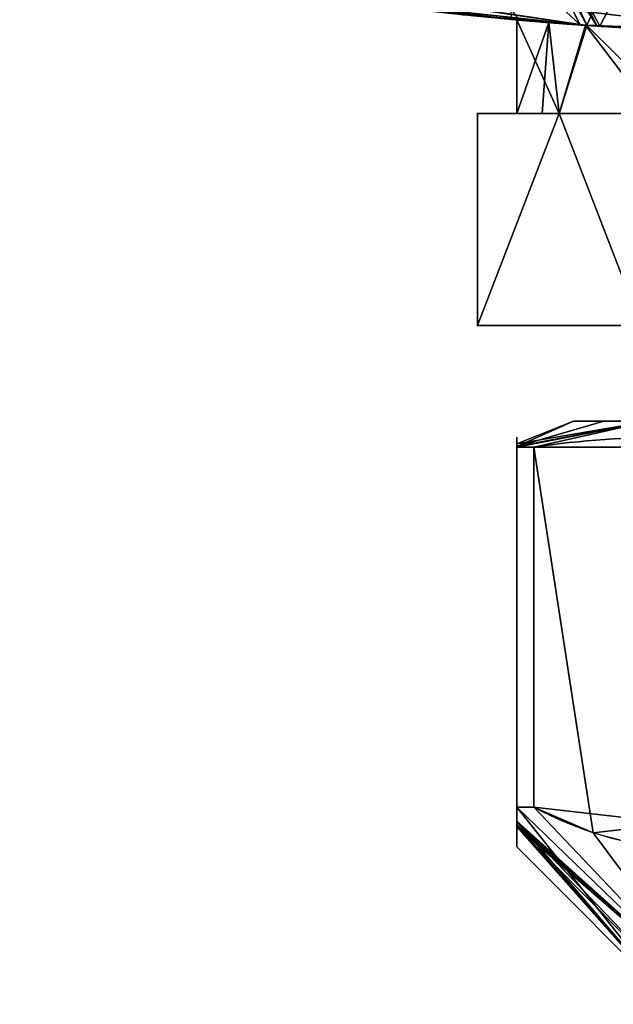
# Model space of a CAD drawing. Header units: millimetres. Extents: x -115 to 115, y -168 to 68.
# Tile 16 of 182: x -15 to -4, y -86 to -68. Entities that reach past the tile are written whole.
import ezdxf

# ---------------------------------------------------------------- set-up
doc = ezdxf.new("R2010")
doc.units = ezdxf.units.MM
doc.layers.add('100', color=7, linetype='Continuous', true_color=0xffffff)

msp = doc.modelspace()

# ---------------------------------------------------------------- linework, layer by layer
at = {"layer": '100', "color": 163, "linetype": 'Continuous'}
for p, q in [((-5.196, -69.5, 102), (-6.742, -69.5, 99.322)), ((-6.742, -69.5, 98.678), (-5.196, -69.5, 96)), ((-6.742, -69.5, 99.322), (-6.742, -73.5, 99.322)), ((-5.196, -69.5, 82), (-6.742, -69.5, 79.322)), ((-6.742, -73.5, 98.678), (-6.742, -69.5, 98.678)), ((-6.742, -69.5, 79.322), (-6.742, -73.5, 79.322)), ((-6.742, -73.5, 78.678), (-6.742, -69.5, 78.678)), ((-6.742, -69.5, 78.678), (-5.196, -69.5, 76)), ((-3.65, -69.5, 84.678), (-5.196, -69.5, 82)), ((-5.196, -69.5, 76), (-3.65, -69.5, 73.322)), ((-5.196, -69.5, 96), (-3.65, -69.5, 93.322)), ((-3.65, -69.5, 104.678), (-5.196, -69.5, 102)), ((-3.65, -73.5, 104.678), (-6.742, -73.5, 99.322)), ((-6.742, -73.5, 78.678), (-3.65, -73.5, 73.322)), ((-3.65, -73.5, 84.678), (-6.742, -73.5, 79.322)), ((-6.742, -73.5, 98.678), (-3.65, -73.5, 93.322))]:
    msp.add_line(p, q, dxfattribs=at)
at = {"layer": '100', "color": 43, "linetype": 'Continuous'}
for p, q in [((-6, -82.583, 95.908), (-6, -75.793, 95.908)), ((-6, -75.793, 102.092), (-6, -82.583, 102.092)), ((-6, -75.793, 82.092), (-6, -82.583, 82.092)), ((-6, -82.583, 75.908), (-6, -75.793, 75.908)), ((-5.678, -75.793, 95.35), (-5.678, -82.583, 95.35)), ((-5.678, -82.583, 82.65), (-5.678, -75.793, 82.65)), ((-5.678, -82.583, 102.65), (-5.678, -75.793, 102.65)), ((-5.678, -75.793, 75.35), (-5.678, -82.583, 75.35))]:
    msp.add_line(p, q, dxfattribs=at)
at = {"layer": '100', "color": 43, "linetype": 'Continuous', "extrusion": (0, 1, 0)}
for centre in [(0, 79, -75.304), (0, 99, -75.304)]:
    msp.add_circle(centre, 4.928, dxfattribs=at)
at = {"layer": '100', "color": 163, "linetype": 'Continuous', "extrusion": (0, -1, 0)}
for centre in [(0, 99, 69.5), (0, 79, 69.5), (0, 99, 73.5), (0, 79, 73.5)]:
    msp.add_arc(centre, 6.75, 177.266, 182.734, dxfattribs=at)
at = {"layer": '100', "color": 163, "linetype": 'Continuous', "extrusion": (0, 1, 0)}
for centre, start, end in [((0, 99, -69.5), 330, 30), ((0, 79, -69.5), 330, 30), ((0, 79, -69.5), 270, 330), ((0, 99, -69.5), 270, 330), ((0, 79, -69.5), 30, 90), ((0, 99, -69.5), 30, 90)]:
    msp.add_arc(centre, 6, start, end, dxfattribs=at)
at = {"layer": '100', "color": 43, "linetype": 'Continuous', "extrusion": (0, 1, 0)}
for centre, start, end in [((0, 99, -75.793), 27.266, 32.734), ((0, 79, -75.793), 327.266, 332.734), ((0, 99, -75.793), 327.266, 332.734), ((0, 79, -75.793), 27.266, 32.734)]:
    msp.add_arc(centre, 6.75, start, end, dxfattribs=at)
at = {"layer": '100', "color": 43, "linetype": 'Continuous', "extrusion": (0, -1, 0)}
for centre, start, end in [((0, 99, 82.583), 207.266, 212.734), ((0, 79, 82.583), 207.266, 212.734), ((0, 99, 82.583), 147.266, 152.734), ((0, 79, 82.583), 147.266, 152.734)]:
    msp.add_arc(centre, 6.75, start, end, dxfattribs=at)
at = {"layer": '100', "color": 163, "linetype": 'Continuous'}
for points, knots in [([(7.175, -67.62, 100.4), (6.829, -67.657, 102.022), (5.885, -67.758, 103.463), (3.272, -67.934, 105.464), (1.639, -68, 106.002), (-1.654, -68, 105.998), (-3.278, -67.934, 105.462), (-5.895, -67.757, 103.452), (-6.829, -67.657, 102.022), (-7.175, -67.62, 100.4)], [0, 0, 0, 0, 0.25, 0.25, 0.5, 0.5, 0.75, 0.75, 1, 1, 1, 1]), ([(-7.175, -67.62, 77.6), (-6.829, -67.657, 75.978), (-5.885, -67.758, 74.537), (-3.272, -67.934, 72.536), (-1.639, -68, 71.998), (1.654, -68, 72.002), (3.278, -67.934, 72.538), (5.895, -67.757, 74.548), (6.829, -67.657, 75.978), (7.175, -67.62, 77.6)], [0, 0, 0, 0, 0.25, 0.25, 0.5, 0.5, 0.75, 0.75, 1, 1, 1, 1]), ([(-1.586, -68, 93), (1.586, -68, 93), (3.137, -67.937, 93.651), (5.349, -67.798, 95.864), (5.999, -67.735, 97.431), (6.001, -67.735, 100.563), (5.364, -67.797, 102.12), (3.125, -67.937, 104.362), (1.569, -68, 104.999), (-1.564, -68, 105.001), (-3.131, -67.937, 104.352), (-5.346, -67.799, 102.141), (-5.998, -67.735, 100.591), (-6.002, -67.735, 97.421), (-5.352, -67.798, 95.868), (-3.14, -67.936, 93.653), (-1.586, -68, 93), (1.586, -68, 93)], [-0.125, -0.125, 0, 0, 0.125, 0.125, 0.25, 0.25, 0.375, 0.375, 0.5, 0.5, 0.625, 0.625, 0.75, 0.75, 0.875, 0.875, 1, 1, 1.125, 1.125]), ([(-1.586, -68, 85), (1.586, -68, 85), (3.137, -67.937, 84.349), (5.349, -67.798, 82.136), (5.999, -67.735, 80.569), (6.001, -67.735, 77.437), (5.364, -67.797, 75.88), (3.125, -67.937, 73.638), (1.569, -68, 73.001), (-1.564, -68, 72.999), (-3.131, -67.937, 73.648), (-5.346, -67.799, 75.859), (-5.998, -67.735, 77.409), (-6.002, -67.735, 80.579), (-5.352, -67.798, 82.132), (-3.14, -67.936, 84.347), (-1.586, -68, 85), (1.586, -68, 85)], [-0.125, -0.125, 0, 0, 0.125, 0.125, 0.25, 0.25, 0.375, 0.375, 0.5, 0.5, 0.625, 0.625, 0.75, 0.75, 0.875, 0.875, 1, 1, 1.125, 1.125])]:
    msp.add_open_spline(points, degree=3, knots=knots, dxfattribs=at)
at = {"layer": '100', "color": 43, "linetype": 'Continuous'}
for points in [[(-6, -75.793, 102.092), (-6, -75.54, 100.03), (-6, -75.541, 97.962), (-6, -75.793, 95.908)], [(-6, -75.793, 82.092), (-6, -75.541, 80.038), (-6, -75.54, 77.97), (-6, -75.793, 75.908)], [(-5.678, -75.793, 75.35), (-3.893, -75.54, 74.319), (-2.107, -75.54, 73.288), (-0.322, -75.793, 72.258)], [(-0.322, -75.793, 85.742), (-2.107, -75.54, 84.712), (-3.893, -75.54, 83.681), (-5.678, -75.793, 82.65)], [(-5.678, -75.793, 95.35), (-3.893, -75.54, 94.319), (-2.107, -75.54, 93.288), (-0.322, -75.793, 92.258)], [(-0.322, -75.793, 105.742), (-2.107, -75.54, 104.712), (-3.893, -75.54, 103.681), (-5.678, -75.793, 102.65)]]:
    msp.add_open_spline(points, degree=3, dxfattribs=at)
for points in [[(-6, -82.583, 75.908), (-6, -83.026, 76.876), (-6, -83.332, 77.919), (-6, -83.333, 80.081), (-6, -83.026, 81.125), (-6, -82.583, 82.092)], [(-6, -82.583, 95.908), (-6, -83.026, 96.875), (-6, -83.333, 97.919), (-6, -83.332, 100.081), (-6, -83.026, 101.124), (-6, -82.583, 102.092)], [(-0.322, -82.583, 72.258), (-1.162, -83.027, 72.743), (-2.062, -83.33, 73.262), (-3.919, -83.334, 74.334), (-4.83, -83.031, 74.86), (-5.678, -82.583, 75.35)], [(-5.678, -82.583, 102.65), (-4.838, -83.027, 103.135), (-3.938, -83.33, 103.654), (-2.081, -83.334, 104.727), (-1.17, -83.031, 105.253), (-0.322, -82.583, 105.742)], [(-0.322, -82.583, 92.258), (-1.162, -83.027, 92.743), (-2.062, -83.33, 93.262), (-3.919, -83.334, 94.334), (-4.83, -83.031, 94.86), (-5.678, -82.583, 95.35)], [(-5.678, -82.583, 82.65), (-4.838, -83.027, 83.135), (-3.938, -83.33, 83.654), (-2.081, -83.334, 84.727), (-1.17, -83.031, 85.253), (-0.322, -82.583, 85.742)]]:
    msp.add_open_spline(points, degree=3, knots=[0, 0, 0, 0, 0.5, 0.5, 1, 1, 1, 1], dxfattribs=at)
at = {"layer": '100', "color": 163, "linetype": 'Continuous'}
for points in [[(-8.122, -64.739, 74.177), (-6.298, -64.847, 71.397), (-4.8, -67.83, 73.714)], [(-4.8, -67.83, 73.714), (-5.96, -67.728, 75.612), (-8.122, -64.739, 74.177)], [(-4.482, -67.852, 104.536), (-6.012, -64.855, 106.826), (-6.405, -64.845, 106.679)], [(-6.095, -67.725, 102.835), (-4.482, -67.852, 104.536), (-6.405, -64.845, 106.679)], [(-6.298, -64.847, 71.397), (-4.678, -67.835, 73.667), (-4.8, -67.83, 73.714)], [(-4.678, -67.835, 73.667), (-6.298, -64.847, 71.397), (-6.075, -64.861, 71.057)], [(-4.678, -67.835, 73.667), (-6.075, -64.861, 71.057), (-3.33, -64.922, 70.158)], [(-2.909, -64.932, 107.986), (-6.012, -64.855, 106.826), (-4.432, -67.854, 104.551)], [(-4.482, -67.852, 104.536), (-4.432, -67.854, 104.551), (-6.012, -64.855, 106.826)], [(-3.33, -64.922, 70.158), (-2.424, -67.92, 72.809), (-4.678, -67.835, 73.667)], [(-4.432, -67.854, 104.551), (-2.148, -67.924, 105.244), (-2.909, -64.932, 107.986)], [(-14.889, -66.35, 94.013), (-15.375, -66.239, 94), (-4.677, -67.839, 82.759)], [(-4.677, -67.839, 82.759), (-15.375, -66.239, 94), (-9.936, -67.27, 82.08)], [(-14.889, -66.35, 94.013), (-4.677, -67.839, 82.759), (-1.303, -67.988, 84.857)], [(-1.303, -67.988, 84.857), (-4.677, -67.839, 95.241), (-14.889, -66.35, 94.013)], [(-9.865, -67.281, 95.979), (-14.889, -66.35, 94.013), (-4.677, -67.839, 95.241)], [(-9.936, -67.27, 82.08), (-6, -67.735, 79.028), (-4.677, -67.839, 82.759)], [(-6, -67.735, 79.028), (-9.936, -67.27, 82.08), (-8.077, -67.519, 79.916)], [(-4.677, -67.839, 95.241), (-6, -67.735, 98.972), (-9.865, -67.281, 95.979)], [(-7.175, -67.62, 100.4), (-9.865, -67.281, 95.979), (-6, -67.735, 98.972)], [(-6, -67.735, 79.028), (-8.077, -67.519, 79.916), (-7.175, -67.62, 77.6)], [(-4.701, -67.837, 102.728), (-6.201, -67.717, 102.724), (-7.175, -67.62, 100.4)], [(-7.175, -67.62, 100.4), (-6, -67.735, 98.972), (-4.701, -67.837, 102.728)], [(-7.175, -67.62, 77.6), (-4.8, -67.83, 73.714), (-4.701, -67.837, 75.272)], [(-4.701, -67.837, 75.272), (-6, -67.735, 79.028), (-7.175, -67.62, 77.6)], [(-4.482, -67.852, 104.536), (-6.201, -67.717, 102.724), (-4.701, -67.837, 102.728)], [(-6, -67.735, 98.972), (-6, -69.5, 99), (-5.196, -69.5, 102)], [(-6, -69.5, 99), (-6, -67.735, 98.972), (-5.392, -67.783, 97.257)], [(-5.196, -69.5, 102), (-4.701, -67.837, 102.728), (-6, -67.735, 98.972)], [(-6, -67.735, 79.028), (-4.701, -67.837, 75.272), (-5.196, -69.5, 76)], [(-5.196, -69.5, 76), (-6, -69.5, 79), (-6, -67.735, 79.028)], [(-5.392, -67.783, 80.743), (-6, -67.735, 79.028), (-6, -69.5, 79)], [(-5.392, -67.783, 97.257), (-5.517, -69.5, 97.197), (-6, -69.5, 99)], [(-6, -69.5, 79), (-5.517, -69.5, 80.803), (-5.392, -67.783, 80.743)], [(-5.196, -69.5, 96), (-5.517, -69.5, 97.197), (-5.392, -67.783, 97.257)], [(-5.392, -67.783, 80.743), (-5.517, -69.5, 80.803), (-5.196, -69.5, 82)], [(-5.392, -67.783, 97.257), (-4.677, -67.839, 95.241), (-5.196, -69.5, 96)], [(-5.196, -69.5, 82), (-4.677, -67.839, 82.759), (-5.392, -67.783, 80.743)], [(-4.701, -67.837, 102.728), (-5.196, -69.5, 102), (-3.434, -69.5, 103.762)], [(-3.434, -69.5, 74.238), (-5.196, -69.5, 76), (-4.701, -67.837, 75.272)], [(-3, -69.5, 93.804), (-5.196, -69.5, 96), (-4.677, -67.839, 95.241)], [(-4.677, -67.839, 82.759), (-5.196, -69.5, 82), (-3, -69.5, 84.196)], [(-4.8, -67.83, 73.714), (-0.32, -67.999, 72.007), (-1.354, -67.987, 73.155)], [(-1.354, -67.987, 73.155), (-4.701, -67.837, 75.272), (-4.8, -67.83, 73.714)], [(-3.434, -69.5, 103.762), (-3.354, -67.897, 103.58), (-4.701, -67.837, 102.728)], [(-4.701, -67.837, 102.728), (-1.354, -67.987, 104.845), (-4.482, -67.852, 104.536)], [(-4.701, -67.837, 75.272), (-3.354, -67.897, 74.42), (-3.434, -69.5, 74.238)], [(-4.677, -67.839, 95.241), (-1.303, -67.988, 93.143), (-3, -69.5, 93.804)], [(-1.303, -67.988, 93.143), (-4.677, -67.839, 95.241), (-1.303, -67.988, 84.857)], [(-3, -69.5, 84.196), (-1.303, -67.988, 84.857), (-4.677, -67.839, 82.759)], [(-1.354, -67.987, 104.845), (0, -67.989, 105.896), (-4.482, -67.852, 104.536)], [(-5.196, -69.5, 82), (-6.742, -69.5, 79.322), (-6.742, -73.5, 79.322), (-3.65, -73.5, 84.678)], [(-5.196, -69.5, 102), (-6.742, -69.5, 99.322), (-6.742, -73.5, 99.322), (-3.65, -73.5, 104.678)], [(-6.742, -69.5, 98.678), (-6.742, -69.5, 99.322), (-5.196, -69.5, 102), (-6, -69.5, 99)], [(-6, -69.5, 99), (-5.196, -69.5, 96), (-6.742, -69.5, 98.678)], [(-3.65, -73.5, 73.322), (-6.742, -73.5, 78.678), (-6.742, -69.5, 78.678), (-5.196, -69.5, 76)], [(-6.742, -73.5, 98.678), (-6.742, -69.5, 98.678), (-5.196, -69.5, 96)], [(-5.196, -69.5, 96), (-3.65, -69.5, 93.322), (-3.65, -73.5, 93.322), (-6.742, -73.5, 98.678)], [(-6.742, -69.5, 98.678), (-6.742, -73.5, 98.678), (-6.742, -73.5, 99.322), (-6.742, -69.5, 99.322)], [(-6.742, -69.5, 78.678), (-6.742, -69.5, 79.322), (-5.196, -69.5, 82), (-6, -69.5, 79)], [(-6, -69.5, 79), (-5.196, -69.5, 76), (-6.742, -69.5, 78.678)], [(-6.742, -69.5, 78.678), (-6.742, -73.5, 78.678), (-6.742, -73.5, 79.322), (-6.742, -69.5, 79.322)], [(-3.65, -69.5, 93.322), (-5.196, -69.5, 96), (-3, -69.5, 93.804)], [(-3.65, -73.5, 84.678), (-3.65, -69.5, 84.678), (-5.196, -69.5, 82)], [(-3.092, -69.5, 73), (-3.65, -69.5, 73.322), (-5.196, -69.5, 76), (-3, -69.5, 73.804)], [(-3.65, -73.5, 104.678), (-3.65, -69.5, 104.678), (-5.196, -69.5, 102)], [(-5.196, -69.5, 76), (-3.65, -69.5, 73.322), (-3.65, -73.5, 73.322)], [(-3, -69.5, 84.196), (-5.196, -69.5, 82), (-3.65, -69.5, 84.678)], [(-3, -69.5, 104.196), (-5.196, -69.5, 102), (-3.65, -69.5, 104.678)], [(-3.25, -73.5, 99), (-2.298, -73.5, 101.298), (-3.65, -73.5, 104.678), (-6.742, -73.5, 99.322)], [(-6.742, -73.5, 99.322), (-6.742, -73.5, 98.678), (-3.25, -73.5, 99)], [(-2.298, -73.5, 96.702), (-3.25, -73.5, 99), (-6.742, -73.5, 98.678), (-3.65, -73.5, 93.322)], [(-3.25, -73.5, 79), (-6.742, -73.5, 79.322), (-6.742, -73.5, 78.678)], [(-3.65, -73.5, 84.678), (-6.742, -73.5, 79.322), (-3.25, -73.5, 79), (-2.298, -73.5, 81.298)], [(-6.742, -73.5, 78.678), (-3.65, -73.5, 73.322), (-2.298, -73.5, 76.702), (-3.25, -73.5, 79)]]:
    msp.add_3dface(points, dxfattribs=at)
at = {"layer": '100', "color": 43, "linetype": 'Continuous'}
for points in [[(-6, -75.734, 76.419), (-6, -75.782, 81.073), (-4.928, -75.305, 79)], [(-3.485, -75.305, 75.515), (-5.678, -75.793, 75.35), (-6, -75.793, 75.908)], [(-6, -75.793, 75.908), (-6, -75.734, 76.419), (-3.485, -75.305, 75.515)], [(-6, -75.782, 81.073), (-4.354, -75.305, 80.385), (-4.928, -75.305, 79)], [(-4.928, -75.305, 79), (-3.485, -75.305, 75.515), (-6, -75.734, 76.419)], [(-3.485, -75.305, 82.485), (-4.354, -75.305, 80.385), (-6, -75.782, 81.073)], [(-6, -75.782, 81.073), (-6, -75.793, 82.092), (-3.485, -75.305, 82.485)], [(-6, -75.793, 82.092), (-5.678, -75.793, 82.65), (-3.485, -75.305, 82.485)], [(-3.485, -75.305, 95.515), (-6, -75.793, 95.908), (-6, -75.782, 96.927)], [(-3.485, -75.305, 95.515), (-5.678, -75.793, 95.35), (-6, -75.793, 95.908)], [(-6, -75.782, 96.927), (-4.354, -75.305, 97.615), (-3.485, -75.305, 95.515)], [(-3.485, -75.305, 102.485), (-6, -75.734, 101.581), (-6, -75.793, 102.092)], [(-6, -75.793, 102.092), (-5.678, -75.793, 102.65), (-3.485, -75.305, 102.485)], [(-6, -75.734, 101.581), (-3.485, -75.305, 102.485), (-4.928, -75.305, 99)], [(-4.928, -75.305, 99), (-6, -75.782, 96.927), (-6, -75.734, 101.581)], [(-4.928, -75.305, 99), (-4.354, -75.305, 97.615), (-6, -75.782, 96.927)], [(-3.485, -75.305, 75.515), (-3.611, -75.793, 74.157), (-5.678, -75.793, 75.35)], [(-3.485, -75.305, 82.485), (-5.678, -75.793, 82.65), (-0.322, -75.793, 85.742)], [(-0.322, -75.793, 92.258), (-5.678, -75.793, 95.35), (-3.485, -75.305, 95.515)], [(-5.678, -75.793, 102.65), (-3.611, -75.793, 103.843), (-3.485, -75.305, 102.485)], [(3.485, -75.305, 102.485), (-3.485, -75.305, 95.515), (-4.928, -75.305, 99)], [(-4.928, -75.305, 99), (-3.485, -75.305, 102.485), (0, -75.305, 103.928), (3.485, -75.305, 102.485)], [(3.485, -75.305, 82.485), (-3.485, -75.305, 75.515), (-4.928, -75.305, 79)], [(-4.928, -75.305, 79), (-3.485, -75.305, 82.485), (0, -75.305, 83.928), (3.485, -75.305, 82.485)], [(-6, -75.734, 101.581), (-6, -75.793, 95.908), (-6, -82.583, 95.908), (-6, -83.332, 99.024)], [(-6, -82.872, 101.396), (-6, -82.583, 102.092), (-6, -75.793, 102.092), (-6, -75.734, 101.581)], [(-6, -83.332, 99.024), (-6, -82.872, 101.396), (-6, -75.734, 101.581)], [(-6, -75.734, 76.419), (-6, -82.583, 75.908), (-6, -83.332, 78.976), (-6, -82.917, 81.272)], [(-6, -82.917, 81.272), (-6, -82.583, 82.092), (-6, -75.793, 82.092), (-6, -75.734, 76.419)], [(-6, -75.734, 76.419), (-6, -75.793, 75.908), (-6, -82.583, 75.908)], [(-5.678, -82.583, 82.65), (-5.678, -75.793, 82.65), (-6, -75.793, 82.092), (-6, -82.583, 82.092)], [(-6, -82.583, 95.908), (-6, -75.793, 95.908), (-5.678, -75.793, 95.35), (-5.678, -82.583, 95.35)], [(-6, -82.583, 75.908), (-6, -75.793, 75.908), (-5.678, -75.793, 75.35), (-5.678, -82.583, 75.35)], [(-5.678, -82.583, 102.65), (-5.678, -75.793, 102.65), (-6, -75.793, 102.092), (-6, -82.583, 102.092)], [(-5.678, -75.793, 75.35), (-0.322, -75.793, 72.258), (-0.322, -82.583, 72.258), (-4.559, -83.068, 74.704)], [(-4.559, -83.068, 74.704), (-5.678, -82.583, 75.35), (-5.678, -75.793, 75.35)], [(-0.322, -75.793, 105.742), (-5.678, -75.793, 102.65), (-5.678, -82.583, 102.65), (-1.441, -83.068, 105.096)], [(-5.678, -75.793, 95.35), (-0.322, -75.793, 92.258), (-0.322, -82.583, 92.258), (-4.559, -83.068, 94.704)], [(-4.559, -83.068, 94.704), (-5.678, -82.583, 95.35), (-5.678, -75.793, 95.35)], [(-0.322, -75.793, 85.742), (-5.678, -75.793, 82.65), (-5.678, -82.583, 82.65), (-1.441, -83.068, 85.096)], [(-2.141, -86.305, 81.141), (-5.678, -82.583, 82.65), (-6, -82.583, 82.092)], [(-6, -82.583, 82.092), (-6, -82.917, 81.272), (-2.141, -86.305, 81.141)], [(-2.141, -86.305, 76.859), (-6, -82.583, 75.908), (-5.678, -82.583, 75.35)], [(-6, -82.847, 76.992), (-6, -82.583, 75.908), (-2.141, -86.305, 76.859)], [(-2.141, -86.305, 101.141), (-5.678, -82.583, 102.65), (-6, -82.583, 102.092)], [(-6, -82.583, 102.092), (-6, -82.872, 101.396), (-2.141, -86.305, 101.141)], [(-2.141, -86.305, 96.859), (-6, -82.583, 95.908), (-5.678, -82.583, 95.35)], [(-6, -82.583, 95.908), (-2.141, -86.305, 96.859), (-3.028, -86.305, 99)], [(-3.028, -86.305, 99), (-6, -83.332, 99.024), (-6, -82.583, 95.908)], [(-2.141, -86.305, 81.141), (-3.59, -82.822, 83.855), (-5.678, -82.583, 82.65)], [(-5.678, -82.583, 75.35), (-4.559, -83.068, 74.704), (-2.141, -86.305, 76.859)], [(-1.441, -83.068, 105.096), (-5.678, -82.583, 102.65), (-2.141, -86.305, 101.141)], [(-5.678, -82.583, 95.35), (-4.559, -83.068, 94.704), (-2.141, -86.305, 96.859)], [(-2.141, -86.305, 76.859), (-4.559, -83.068, 74.704), (-0.322, -82.583, 72.258)], [(-6, -82.847, 76.992), (-2.675, -86.305, 78.149), (-3.028, -86.305, 79)], [(-3.028, -86.305, 79), (-6, -83.332, 78.976), (-6, -82.847, 76.992)], [(-2.141, -86.305, 76.859), (-2.675, -86.305, 78.149), (-6, -82.847, 76.992)], [(-2.141, -86.305, 101.141), (-6, -82.872, 101.396), (-6, -82.954, 100.972)], [(-6, -82.917, 81.272), (-6, -83.332, 78.976), (-3.028, -86.305, 79)], [(-3.028, -86.305, 79), (-2.141, -86.305, 81.141), (-6, -82.917, 81.272)], [(-6, -82.954, 100.972), (-2.675, -86.305, 99.851), (-2.141, -86.305, 101.141)], [(-6, -82.954, 100.972), (-6, -83.332, 99.024), (-3.028, -86.305, 99)], [(-3.028, -86.305, 99), (-2.675, -86.305, 99.851), (-6, -82.954, 100.972)], [(-2.141, -86.305, 96.859), (-4.559, -83.068, 94.704), (-3.577, -82.956, 94.137)]]:
    msp.add_3dface(points, dxfattribs=at)

doc.saveas('drawing.dxf')
